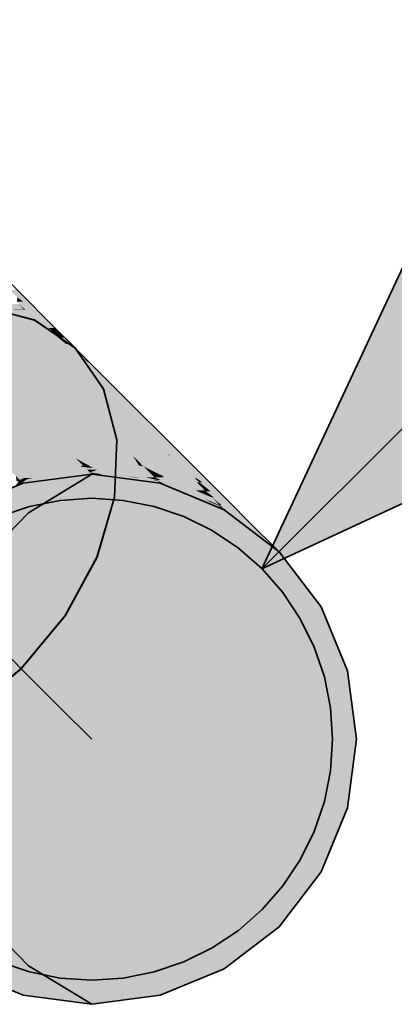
# Model space of a CAD drawing. Extents: x -123 to 597, y -160 to 584.
# Tile 46 of 207: x -37.28 to -35.72, y 25.27 to 29.36. Entities that reach past the tile are written whole.
import ezdxf
from ezdxf.lldxf.tags import DXFTag

# ---------------------------------------------------------------- set-up
doc = ezdxf.new("R2010")
doc.units = 0
doc.layers.get('0').update_dxf_attribs({"lineweight": 35})
doc.layers.add('S_Schmutzwasser', color=7, linetype='Continuous', lineweight=35, true_color=0xcc3300)
doc.layers.add('S_Schmutzwasser-Shading', color=7, linetype='Continuous', lineweight=35, true_color=0xcc3300)
tags = doc.linetypes.add('STRICHPUNKT2', pattern=[12.7, 6.35, -3.175, 0, -3.175]).pattern_tags.tags
tags[10:11] = [DXFTag(74, 4), DXFTag(75, 0), DXFTag(340, '0'), DXFTag(46, 0.0), DXFTag(50, 0.0), DXFTag(44, 0.0), DXFTag(45, 0.0)]
tags[8:9] = [DXFTag(74, 4), DXFTag(75, 0), DXFTag(340, '0'), DXFTag(46, 0.0), DXFTag(50, 0.0), DXFTag(44, 0.0), DXFTag(45, 0.0)]
tags[6:7] = [DXFTag(74, 4), DXFTag(75, 0), DXFTag(340, '0'), DXFTag(46, 0.0), DXFTag(50, 0.0), DXFTag(44, 0.0), DXFTag(45, 0.0)]
tags[4:5] = [DXFTag(74, 4), DXFTag(75, 0), DXFTag(340, '0'), DXFTag(46, 0.0), DXFTag(50, 0.0), DXFTag(44, 0.0), DXFTag(45, 0.0)]

# ---------------------------------------------------------------- blocks, each defined once
blk = doc.blocks.new('Shading-A07ALSCZ1N', base_point=(-37.6608, 28.5884))
at = {"layer": 'S_Schmutzwasser-Shading', "color": 26, "true_color": 0x701c00}
for points in [[(-37.1479, 28.0913), (-37.3918, 28.2967), (-37.3997, 28.2967)], [(-37.1451, 28.0913), (-37.1479, 28.0913), (-37.3918, 28.2967)], [(-37.1451, 28.0913), (-37.2917, 28.238), (-37.3212, 28.238)], [(-37.2669, 28.1884), (-37.292, 28.1884), (-37.2891, 28.2065)], [(-37.1324, 28.0786), (-37.2669, 28.1884), (-37.292, 28.1884)], [(-37.1324, 28.0786), (-37.1451, 28.0913), (-37.1479, 28.0913)]]:
    blk.add_solid(points, dxfattribs=at)
at = {"layer": 'S_Schmutzwasser-Shading', "color": 26, "true_color": 0x812000}
for points in [[(-37.2609, 28.1542), (-37.3072, 28.1542), (-37.3524, 28.1963)], [(-37.2609, 28.1542), (-37.2855, 28.1788), (-37.3143, 28.1788)], [(-37.2787, 28.1275), (-37.306, 28.153), (-37.3755, 28.153)], [(-37.306, 28.153), (-37.2609, 28.1542), (-37.3072, 28.1542)], [(-37.2598, 28.153), (-37.306, 28.153), (-37.2609, 28.1542)], [(-37.252, 28.1275), (-37.2787, 28.1275), (-37.306, 28.153)], [(-37.2184, 28.1116), (-37.2598, 28.153), (-37.306, 28.153)], [(-37.2184, 28.1116), (-37.252, 28.1275), (-37.2787, 28.1275)]]:
    blk.add_solid(points, dxfattribs=at)
at = {"layer": 'S_Schmutzwasser-Shading', "color": 26, "true_color": 0x6f1b00}
for points in [[(-37.1324, 28.0786), (-37.1603, 28.0786), (-37.292, 28.1884)], [(-37.1229, 28.0473), (-37.1248, 28.0473), (-37.2855, 28.1788)], [(-37.1125, 28.0389), (-37.2805, 28.1788), (-37.2855, 28.1788)], [(-37.2555, 28.1542), (-37.2609, 28.1542), (-37.2855, 28.1788)], [(-37.1601, 28.0716), (-37.2555, 28.1542), (-37.2609, 28.1542)], [(-37.209, 28.1116), (-37.2184, 28.1116), (-37.2609, 28.1542)], [(-37.1545, 28.0716), (-37.1601, 28.0716), (-37.2555, 28.1542)], [(-37.1601, 28.0716), (-37.209, 28.1116), (-37.2184, 28.1116)], [(-37.1125, 28.0389), (-37.1324, 28.0786), (-37.1603, 28.0786)], [(-37.0926, 28.0389), (-37.1125, 28.0389), (-37.1324, 28.0786)], [(-37.1248, 28.0473), (-37.1545, 28.0716), (-37.1601, 28.0716)], [(-37.1125, 28.0389), (-37.1229, 28.0473), (-37.1248, 28.0473)], [(-37.0488, 27.9951), (-37.0926, 28.0389), (-37.1125, 28.0389)]]:
    blk.add_solid(points, dxfattribs=at)
blk = doc.blocks.new('Shading-A07ALSD11N', base_point=(-38.6522, 26.5087))
at = {"layer": 'S_Schmutzwasser-Shading', "color": 24, "true_color": 0x912400}
for points in [[(-37.2053, 27.7905), (-37.4288, 28.1667), (-37.4571, 28.1667)], [(-37.2299, 27.8274), (-37.3367, 27.8274), (-37.4517, 28.1586)], [(-37.0527, 27.7905), (-37.2053, 27.7905), (-37.4288, 28.1667)], [(-37.2053, 27.7905), (-37.2299, 27.8274), (-37.3367, 27.8274)], [(-36.9932, 27.7311), (-37.2405, 27.7311), (-37.3367, 27.8274)], [(-36.9932, 27.7311), (-37.0527, 27.7905), (-37.2053, 27.7905)], [(-37.0904, 27.5811), (-36.9932, 27.7311), (-37.2405, 27.7311)], [(-36.8432, 27.5811), (-37.0904, 27.5811), (-36.9932, 27.7311)], [(-36.809, 27.5469), (-36.8432, 27.5811), (-37.0904, 27.5811)], [(-36.809, 27.5469), (-36.9622, 27.5469), (-37.0904, 27.5811)], [(-36.943, 27.5417), (-37.0511, 27.5417), (-37.0904, 27.5811)], [(-36.943, 27.5417), (-36.809, 27.5469), (-36.9622, 27.5469)], [(-37.0471, 27.5377), (-36.943, 27.5417), (-37.0511, 27.5417)]]:
    blk.add_solid(points, dxfattribs=at)
at = {"layer": 'S_Schmutzwasser-Shading', "color": 26, "true_color": 0x812000}
for points in [[(-37.2794, 28.1281), (-37.3902, 28.1281), (-37.4299, 28.1677)], [(-36.9932, 27.7311), (-37.2794, 28.1281), (-37.3902, 28.1281)], [(-36.8546, 27.7311), (-36.9932, 27.7311), (-37.2794, 28.1281)], [(-37.2189, 28.1121), (-37.2623, 28.1121), (-37.2794, 28.1281)], [(-36.6641, 27.553), (-37.2189, 28.1121), (-37.2623, 28.1121)], [(-36.6597, 27.553), (-36.6641, 27.553), (-37.2189, 28.1121)], [(-36.6641, 27.553), (-36.8546, 27.7311), (-36.9932, 27.7311)], [(-36.6546, 27.5479), (-36.8101, 27.5479), (-36.9932, 27.7311)], [(-36.809, 27.5469), (-36.6546, 27.5479), (-36.8101, 27.5479)], [(-36.6536, 27.5469), (-36.809, 27.5469), (-36.6546, 27.5479)], [(-36.598, 27.4912), (-36.6536, 27.5469), (-36.809, 27.5469)], [(-36.6546, 27.5479), (-36.6597, 27.553), (-36.6641, 27.553)]]:
    blk.add_solid(points, dxfattribs=at)
at = {"layer": 'S_Schmutzwasser-Shading', "color": 26, "true_color": 0x6f1b00}
for points in [[(-37.0884, 28.0128), (-37.1124, 28.0128), (-37.2189, 28.1121)], [(-37.1609, 28.0723), (-37.1665, 28.0723), (-37.2189, 28.1121)], [(-36.6141, 27.5479), (-36.6546, 27.5479), (-37.2189, 28.1121)], [(-37.0884, 28.0128), (-37.1609, 28.0723), (-37.1665, 28.0723)], [(-37.1255, 28.048), (-37.1312, 28.048), (-37.1609, 28.0723)], [(-37.0884, 28.0128), (-37.1255, 28.048), (-37.1312, 28.048)], [(-37.1133, 28.0395), (-37.1152, 28.0395), (-37.1255, 28.048)], [(-37.0826, 28.0128), (-37.0884, 28.0128), (-37.1255, 28.048)], [(-37.006, 27.9502), (-37.1133, 28.0395), (-37.1152, 28.0395)], [(-37.0493, 27.9956), (-37.0605, 27.9956), (-37.1133, 28.0395)], [(-37.0066, 27.914), (-37.0884, 28.0128), (-37.1124, 28.0128)], [(-37.006, 27.9502), (-37.0826, 28.0128), (-37.0884, 28.0128)], [(-37.006, 27.9502), (-37.0119, 27.9502), (-37.0884, 28.0128)], [(-36.9678, 27.914), (-37.0066, 27.914), (-37.0884, 28.0128)], [(-36.9936, 27.9398), (-37.0493, 27.9956), (-37.0605, 27.9956)], [(-36.9993, 27.9398), (-37.006, 27.9502), (-37.0119, 27.9502)], [(-36.4284, 27.3747), (-36.9678, 27.914), (-37.0066, 27.914)], [(-36.9936, 27.9398), (-36.9993, 27.9398), (-37.006, 27.9502)], [(-36.9678, 27.914), (-36.9936, 27.9398), (-36.9993, 27.9398)], [(-36.5299, 27.4444), (-36.6141, 27.5479), (-36.6546, 27.5479)], [(-36.5863, 27.4912), (-36.598, 27.4912), (-36.6546, 27.5479)], [(-36.5032, 27.4444), (-36.5299, 27.4444), (-36.6141, 27.5479)], [(-36.5299, 27.4444), (-36.5863, 27.4912), (-36.598, 27.4912)], [(-36.4284, 27.3747), (-36.5032, 27.4444), (-36.5299, 27.4444)]]:
    blk.add_solid(points, dxfattribs=at)
at = {"layer": 'S_Schmutzwasser-Shading', "color": 24, "true_color": 0x9e2700}
for points in [[(-37.1251, 27.5849), (-37.4164, 27.5849), (-37.6617, 27.8301)], [(-37.1157, 27.5806), (-37.5097, 27.8288), (-37.6588, 27.8288)], [(-37.1164, 27.5811), (-37.3367, 27.8274), (-37.5074, 27.8274)], [(-37.0904, 27.5811), (-37.1164, 27.5811), (-37.3367, 27.8274)], [(-37.3828, 27.5806), (-37.1251, 27.5849), (-37.4164, 27.5849)], [(-37.0564, 27.5388), (-37.3704, 27.5388), (-37.4164, 27.5849)], [(-37.1157, 27.5806), (-37.3828, 27.5806), (-37.1251, 27.5849)], [(-37.3484, 27.5762), (-37.1157, 27.5806), (-37.3828, 27.5806)], [(-37.1087, 27.5762), (-37.3484, 27.5762), (-37.1157, 27.5806)], [(-37.0476, 27.5377), (-37.1087, 27.5762), (-37.3484, 27.5762)], [(-37.1157, 27.5806), (-37.0904, 27.5811), (-37.1164, 27.5811)], [(-37.09, 27.5806), (-37.1157, 27.5806), (-37.0904, 27.5811)], [(-37.0476, 27.5377), (-37.09, 27.5806), (-37.1157, 27.5806)], [(-37.0471, 27.5377), (-37.0476, 27.5377), (-37.09, 27.5806)], [(-37.0476, 27.5377), (-37.0564, 27.5388), (-37.3704, 27.5388)], [(-37.0471, 27.5377), (-37.3621, 27.5377), (-37.3704, 27.5388)], [(-37.146, 27.5086), (-37.3402, 27.5086), (-37.3704, 27.5388)], [(-37.146, 27.5086), (-37.0471, 27.5377), (-37.3621, 27.5377)], [(-37.296, 27.4645), (-37.146, 27.5086), (-37.3402, 27.5086)], [(-37.0471, 27.5377), (-37.0471, 27.5377), (-37.0476, 27.5377)]]:
    blk.add_solid(points, dxfattribs=at)
at = {"layer": 'S_Schmutzwasser-Shading', "color": 26, "true_color": 0x8b2200}
for points in [[(-36.8058, 27.5417), (-36.943, 27.5417), (-36.809, 27.5469)], [(-36.7703, 27.5081), (-36.785, 27.5081), (-36.809, 27.5469)], [(-37.0455, 27.5377), (-37.0471, 27.5377), (-36.943, 27.5417)], [(-37.047, 27.5377), (-37.0455, 27.5377), (-37.0471, 27.5377)], [(-36.9239, 27.5377), (-37.047, 27.5377), (-36.943, 27.5417)], [(-36.8539, 27.5042), (-36.9239, 27.5377), (-37.047, 27.5377)], [(-36.8025, 27.4952), (-36.9022, 27.4952), (-37.047, 27.5377)], [(-37.0469, 27.5376), (-37.047, 27.5376), (-37.047, 27.5377)], [(-37.0226, 27.5132), (-37.0469, 27.5376), (-37.047, 27.5376)], [(-36.9181, 27.4999), (-36.9781, 27.4999), (-37.0469, 27.5376)], [(-37.0024, 27.5132), (-37.0226, 27.5132), (-37.0469, 27.5376)], [(-37.0113, 27.5019), (-37.0024, 27.5132), (-37.0226, 27.5132)], [(-36.9818, 27.5019), (-37.0113, 27.5019), (-37.0024, 27.5132)], [(-36.785, 27.5081), (-36.8058, 27.5417), (-36.943, 27.5417)], [(-36.7663, 27.5042), (-36.8539, 27.5042), (-36.9239, 27.5377)], [(-36.7479, 27.4858), (-36.7663, 27.5042), (-36.8539, 27.5042)], [(-36.7663, 27.5042), (-36.7703, 27.5081), (-36.785, 27.5081)], [(-36.9781, 27.4999), (-36.9818, 27.5019), (-37.0113, 27.5019)], [(-36.9022, 27.4952), (-36.9181, 27.4999), (-36.9781, 27.4999)], [(-36.7479, 27.4858), (-36.8025, 27.4952), (-36.9022, 27.4952)]]:
    blk.add_solid(points, dxfattribs=at)
at = {"layer": 'S_Schmutzwasser-Shading', "color": 26, "true_color": 0x7d1f00}
for points in [[(-36.647, 27.5042), (-36.7663, 27.5042), (-36.809, 27.5469)], [(-36.734, 27.4912), (-36.647, 27.5042), (-36.7663, 27.5042)], [(-36.6607, 27.4619), (-36.6806, 27.4619), (-36.7663, 27.5042)], [(-36.7452, 27.4938), (-36.7559, 27.4938), (-36.7663, 27.5042)], [(-36.598, 27.4912), (-36.734, 27.4912), (-36.647, 27.5042)], [(-37.0037, 27.5015), (-37.0108, 27.5015), (-37.0113, 27.5019)], [(-36.9835, 27.4999), (-37.0037, 27.5015), (-37.0108, 27.5015)], [(-36.9039, 27.4823), (-36.9152, 27.4823), (-37.0108, 27.5015)], [(-36.9764, 27.4995), (-36.9998, 27.4995), (-37.0108, 27.5015)], [(-36.9573, 27.4907), (-37.0001, 27.4907), (-37.0108, 27.5015)], [(-36.9781, 27.4999), (-36.9835, 27.4999), (-37.0037, 27.5015)], [(-36.9888, 27.4795), (-36.9573, 27.4907), (-37.0001, 27.4907)], [(-36.9039, 27.4823), (-36.9764, 27.4995), (-36.9998, 27.4995)], [(-36.9011, 27.4795), (-36.9888, 27.4795), (-36.9573, 27.4907)], [(-36.8865, 27.4677), (-36.9011, 27.4795), (-36.9888, 27.4795)], [(-36.9764, 27.4995), (-36.9781, 27.4999), (-36.9835, 27.4999)], [(-36.9715, 27.4995), (-36.9764, 27.4995), (-36.9781, 27.4999)], [(-36.9022, 27.4952), (-36.9585, 27.4952), (-36.9764, 27.4995)], [(-36.9022, 27.4952), (-36.9715, 27.4995), (-36.9764, 27.4995)], [(-36.9039, 27.4823), (-36.9022, 27.4952), (-36.9585, 27.4952)], [(-36.8426, 27.4677), (-36.9039, 27.4823), (-36.9152, 27.4823)], [(-36.85, 27.4823), (-36.9039, 27.4823), (-36.9022, 27.4952)], [(-36.8228, 27.4677), (-36.8426, 27.4677), (-36.9039, 27.4823)], [(-36.7096, 27.4474), (-36.85, 27.4823), (-36.9039, 27.4823)], [(-36.7479, 27.4858), (-36.8544, 27.4858), (-36.9022, 27.4952)], [(-36.7216, 27.4595), (-36.7581, 27.4595), (-36.9022, 27.4952)], [(-36.8426, 27.4677), (-36.8865, 27.4677), (-36.9011, 27.4795)], [(-36.8015, 27.458), (-36.8426, 27.4677), (-36.8865, 27.4677)], [(-36.7216, 27.4595), (-36.7479, 27.4858), (-36.8544, 27.4858)], [(-36.7838, 27.4559), (-36.8228, 27.4677), (-36.8426, 27.4677)], [(-36.7939, 27.458), (-36.8015, 27.458), (-36.8426, 27.4677)], [(-36.7571, 27.4559), (-36.7838, 27.4559), (-36.8228, 27.4677)], [(-36.7479, 27.4858), (-36.7452, 27.4938), (-36.7559, 27.4938)], [(-36.729, 27.4858), (-36.7479, 27.4858), (-36.7452, 27.4938)], [(-36.7408, 27.4833), (-36.729, 27.4858), (-36.7479, 27.4858)], [(-36.7239, 27.4833), (-36.7408, 27.4833), (-36.729, 27.4858)], [(-36.7086, 27.4719), (-36.7239, 27.4833), (-36.7408, 27.4833)], [(-36.5196, 27.4056), (-36.598, 27.4912), (-36.734, 27.4912)], [(-36.7007, 27.4719), (-36.7086, 27.4719), (-36.7239, 27.4833)], [(-36.6806, 27.4619), (-36.7007, 27.4719), (-36.7086, 27.4719)], [(-36.5212, 27.4056), (-36.6607, 27.4619), (-36.6806, 27.4619)], [(-36.5196, 27.4056), (-36.5212, 27.4056), (-36.6607, 27.4619)], [(-36.5123, 27.4056), (-36.5196, 27.4056), (-36.598, 27.4912)], [(-36.7838, 27.4559), (-36.7939, 27.458), (-36.8015, 27.458)], [(-36.7096, 27.4474), (-36.7571, 27.4559), (-36.7838, 27.4559)], [(-36.7096, 27.4474), (-36.7216, 27.4595), (-36.7581, 27.4595)], [(-36.5189, 27.4047), (-36.5196, 27.4056), (-36.5212, 27.4056)], [(-36.5175, 27.4047), (-36.5189, 27.4047), (-36.5196, 27.4056)], [(-36.5075, 27.4007), (-36.5123, 27.4056), (-36.5196, 27.4056)], [(-36.5075, 27.4007), (-36.5175, 27.4047), (-36.5189, 27.4047)]]:
    blk.add_solid(points, dxfattribs=at)
at = {"layer": 'S_Schmutzwasser-Shading', "color": 24, "true_color": 0x972500}
for points in [[(-37.2426, 27.4645), (-37.296, 27.4645), (-37.1429, 27.5084)], [(-37.296, 27.4645), (-37.1429, 27.5084), (-37.1466, 27.5084)], [(-37.2409, 27.4559), (-37.262, 27.4559), (-37.1429, 27.5084)], [(-37.0146, 27.5013), (-37.1563, 27.5013), (-37.1429, 27.5084)], [(-37.1429, 27.5084), (-37.1466, 27.5084), (-37.146, 27.5086)], [(-37.018, 27.5086), (-37.146, 27.5086), (-37.0471, 27.5377)], [(-37.0266, 27.5019), (-37.018, 27.5086), (-37.146, 27.5086)], [(-37.0113, 27.5019), (-37.0266, 27.5019), (-37.018, 27.5086)], [(-37.2797, 27.4481), (-37.2426, 27.4645), (-37.296, 27.4645)], [(-37.2409, 27.4559), (-37.0146, 27.5013), (-37.1563, 27.5013)], [(-37.0146, 27.5013), (-37.0113, 27.5019), (-37.0266, 27.5019)], [(-37.2797, 27.4481), (-37.2409, 27.4559), (-37.262, 27.4559)]]:
    blk.add_solid(points, dxfattribs=at)
at = {"layer": 'S_Schmutzwasser-Shading', "color": 24, "true_color": 0x9f2700}
for points in [[(-37.2797, 27.4481), (-37.2936, 27.4481), (-37.296, 27.4645)], [(-37.2926, 27.442), (-37.2797, 27.4481), (-37.2936, 27.4481)]]:
    blk.add_solid(points, dxfattribs=at)
at = {"layer": 'S_Schmutzwasser-Shading', "color": 26, "true_color": 0x701c00}
for points in [[(-37.2392, 27.4378), (-37.2694, 27.4378), (-36.9812, 27.4718)], [(-37.2694, 27.4378), (-36.9812, 27.4718), (-37.0405, 27.4718)], [(-36.9812, 27.4718), (-37.0405, 27.4718), (-36.9888, 27.4795)], [(-37.2659, 27.4343), (-37.2392, 27.4378), (-37.2694, 27.4378)]]:
    blk.add_solid(points, dxfattribs=at)
at = {"layer": 'S_Schmutzwasser-Shading', "color": 22, "true_color": 0xcc3300}
for points in [[(-36.6965, 27.4343), (-37.2659, 27.4343), (-36.9812, 27.4718)], [(-37.1227, 27.3244), (-37.5312, 27.3244), (-37.2659, 27.4343)], [(-35.8812, 26.3718), (-36.6965, 27.4343), (-37.2659, 27.4343)], [(-36.4312, 27.3244), (-36.6122, 27.3244), (-36.6965, 27.4343)], [(-36.8948, 27.1496), (-37.759, 27.1496), (-37.1227, 27.3244)], [(-37.759, 27.1496), (-37.1227, 27.3244), (-37.5312, 27.3244)], [(-36.478, 27.1496), (-36.4312, 27.3244), (-36.6122, 27.3244)], [(-36.2034, 27.1496), (-36.478, 27.1496), (-36.4312, 27.3244)], [(-37.209, 26.9218), (-37.9338, 26.9218), (-37.759, 27.1496)], [(-35.8812, 26.3718), (-36.8948, 27.1496), (-37.759, 27.1496)], [(-35.8812, 26.3718), (-36.2034, 27.1496), (-36.478, 27.1496)], [(-36.0285, 26.9218), (-36.109, 26.9218), (-36.2034, 27.1496)], [(-36.5685, 26.6565), (-38.0437, 26.6565), (-37.209, 26.9218)], [(-38.0437, 26.6565), (-37.209, 26.9218), (-37.9338, 26.9218)], [(-35.9991, 26.6565), (-36.0285, 26.9218), (-36.109, 26.9218)], [(-35.9187, 26.6565), (-35.9991, 26.6565), (-36.0285, 26.9218)], [(-35.8812, 26.3718), (-38.0812, 26.3718), (-38.0437, 26.6565)], [(-35.8812, 26.3718), (-36.5685, 26.6565), (-38.0437, 26.6565)], [(-35.8812, 26.3718), (-35.9187, 26.6565), (-35.9991, 26.6565)], [(-38.0437, 26.0871), (-35.8812, 26.3718), (-38.0812, 26.3718)], [(-36.5685, 26.0871), (-38.0437, 26.0871), (-35.8812, 26.3718)], [(-36.8948, 25.594), (-37.759, 25.594), (-35.8812, 26.3718)], [(-36.6965, 25.3093), (-37.2659, 25.3093), (-35.8812, 26.3718)], [(-36.2034, 25.594), (-36.478, 25.594), (-35.8812, 26.3718)], [(-35.9187, 26.0871), (-35.9991, 26.0871), (-35.8812, 26.3718)], [(-37.9338, 25.8218), (-36.5685, 26.0871), (-38.0437, 26.0871)], [(-37.209, 25.8218), (-37.9338, 25.8218), (-36.5685, 26.0871)], [(-36.0285, 25.8218), (-36.109, 25.8218), (-35.9187, 26.0871)], [(-36.109, 25.8218), (-35.9187, 26.0871), (-35.9991, 26.0871)], [(-37.759, 25.594), (-37.209, 25.8218), (-37.9338, 25.8218)], [(-36.2034, 25.594), (-36.0285, 25.8218), (-36.109, 25.8218)], [(-37.5312, 25.4192), (-36.8948, 25.594), (-37.759, 25.594)], [(-37.1227, 25.4192), (-37.5312, 25.4192), (-36.8948, 25.594)], [(-36.4312, 25.4192), (-36.6122, 25.4192), (-36.2034, 25.594)], [(-36.6122, 25.4192), (-36.2034, 25.594), (-36.478, 25.594)], [(-37.2659, 25.3093), (-37.1227, 25.4192), (-37.5312, 25.4192)], [(-36.6965, 25.3093), (-36.4312, 25.4192), (-36.6122, 25.4192)], [(-36.9812, 25.2718), (-36.6965, 25.3093), (-37.2659, 25.3093)]]:
    blk.add_solid(points, dxfattribs=at)
at = {"layer": 'S_Schmutzwasser-Shading', "color": 26, "true_color": 0x842100}
for points in [[(-37.1769, 27.4515), (-37.2477, 27.4515), (-36.9888, 27.4795)], [(-37.2477, 27.4515), (-36.9888, 27.4795), (-37.1169, 27.4795)], [(-37.2274, 27.4559), (-37.2409, 27.4559), (-37.0146, 27.5013)], [(-36.9888, 27.4795), (-37.1169, 27.4795), (-37.0106, 27.5013)], [(-37.1169, 27.4795), (-37.0106, 27.5013), (-37.0146, 27.5013)], [(-37.0146, 27.5013), (-37.0108, 27.5015), (-37.0137, 27.5015)], [(-37.0106, 27.5013), (-37.0146, 27.5013), (-37.0108, 27.5015)], [(-37.0108, 27.5015), (-37.0137, 27.5015), (-37.0113, 27.5019)], [(-37.2797, 27.4481), (-37.2477, 27.4515), (-37.2625, 27.4515)], [(-37.2532, 27.4481), (-37.2797, 27.4481), (-37.2477, 27.4515)], [(-37.2694, 27.4378), (-37.2532, 27.4481), (-37.2797, 27.4481)], [(-37.2694, 27.4378), (-37.1769, 27.4515), (-37.2477, 27.4515)], [(-37.2477, 27.4515), (-37.2625, 27.4515), (-37.2409, 27.4559)], [(-37.2477, 27.4515), (-37.2274, 27.4559), (-37.2409, 27.4559)]]:
    blk.add_solid(points, dxfattribs=at)
at = {"layer": 'S_Schmutzwasser-Shading', "color": 26, "true_color": 0x6e1b00}
for points in [[(-36.9392, 27.4718), (-36.9812, 27.4718), (-36.9888, 27.4795)], [(-36.8015, 27.458), (-36.8495, 27.458), (-36.9888, 27.4795)], [(-36.6965, 27.4343), (-36.9392, 27.4718), (-36.9812, 27.4718)], [(-36.5337, 27.4387), (-36.5454, 27.4387), (-36.598, 27.4912)], [(-36.5449, 27.4547), (-36.5534, 27.4547), (-36.598, 27.4912)], [(-36.7607, 27.4442), (-36.8015, 27.458), (-36.8495, 27.458)], [(-36.7838, 27.4559), (-36.7874, 27.4559), (-36.8015, 27.458)], [(-36.7064, 27.4442), (-36.7607, 27.4442), (-36.8015, 27.458)], [(-36.7113, 27.4449), (-36.7838, 27.4559), (-36.7874, 27.4559)], [(-36.7096, 27.4474), (-36.7243, 27.4474), (-36.7838, 27.4559)], [(-36.7071, 27.4449), (-36.7113, 27.4449), (-36.7838, 27.4559)], [(-36.6965, 27.4343), (-36.7064, 27.4442), (-36.7607, 27.4442)], [(-36.7071, 27.4449), (-36.7096, 27.4474), (-36.7243, 27.4474)], [(-36.7064, 27.4442), (-36.7071, 27.4449), (-36.7113, 27.4449)], [(-36.5337, 27.4387), (-36.5449, 27.4547), (-36.5534, 27.4547)], [(-36.5075, 27.4007), (-36.5337, 27.4387), (-36.5454, 27.4387)], [(-36.5299, 27.4444), (-36.5377, 27.4444), (-36.5449, 27.4547)], [(-36.5337, 27.4387), (-36.5299, 27.4444), (-36.5377, 27.4444)], [(-36.5228, 27.4387), (-36.5337, 27.4387), (-36.5299, 27.4444)], [(-36.4873, 27.4007), (-36.5075, 27.4007), (-36.5337, 27.4387)], [(-36.3765, 27.31), (-36.5228, 27.4387), (-36.5337, 27.4387)], [(-36.4284, 27.3747), (-36.4437, 27.3747), (-36.5299, 27.4444)], [(-36.3637, 27.31), (-36.3765, 27.31), (-36.5228, 27.4387)], [(-36.3063, 27.2525), (-36.4873, 27.4007), (-36.5075, 27.4007)], [(-36.3637, 27.31), (-36.4284, 27.3747), (-36.4437, 27.3747)], [(-36.3063, 27.2525), (-36.3637, 27.31), (-36.3765, 27.31)]]:
    blk.add_solid(points, dxfattribs=at)
at = {"layer": 'S_Schmutzwasser-Shading', "color": 26, "true_color": 0x741d00}
for points in [[(-36.7086, 27.4719), (-36.734, 27.4719), (-36.7479, 27.4858)], [(-36.7236, 27.4615), (-36.7086, 27.4719), (-36.734, 27.4719)], [(-36.6884, 27.4615), (-36.7236, 27.4615), (-36.7086, 27.4719)], [(-36.6806, 27.4619), (-36.6894, 27.4619), (-36.7086, 27.4719)], [(-36.6884, 27.4615), (-36.6806, 27.4619), (-36.6894, 27.4619)], [(-36.6796, 27.4615), (-36.6884, 27.4615), (-36.6806, 27.4619)], [(-36.5189, 27.4047), (-36.5495, 27.4047), (-36.6806, 27.4619)], [(-36.482, 27.3753), (-36.5118, 27.3753), (-36.6806, 27.4619)], [(-36.7216, 27.4595), (-36.6884, 27.4615), (-36.7236, 27.4615)], [(-36.6845, 27.4595), (-36.7216, 27.4595), (-36.6884, 27.4615)], [(-36.6, 27.4076), (-36.6099, 27.4076), (-36.7216, 27.4595)], [(-36.5057, 27.3673), (-36.6845, 27.4595), (-36.7216, 27.4595)], [(-36.6994, 27.4492), (-36.7113, 27.4492), (-36.7216, 27.4595)], [(-36.7096, 27.4474), (-36.6994, 27.4492), (-36.7113, 27.4492)], [(-36.6957, 27.4474), (-36.7096, 27.4474), (-36.6994, 27.4492)], [(-36.6099, 27.4076), (-36.6957, 27.4474), (-36.7096, 27.4474)], [(-36.5057, 27.3673), (-36.6796, 27.4615), (-36.6884, 27.4615)], [(-36.4963, 27.3673), (-36.5057, 27.3673), (-36.6796, 27.4615)], [(-36.5093, 27.3673), (-36.6, 27.4076), (-36.6099, 27.4076)], [(-36.5057, 27.3673), (-36.5093, 27.3673), (-36.6, 27.4076)], [(-36.5099, 27.3874), (-36.5189, 27.4047), (-36.5495, 27.4047)], [(-36.5075, 27.4007), (-36.5168, 27.4007), (-36.5189, 27.4047)], [(-36.5099, 27.3874), (-36.5075, 27.4007), (-36.5168, 27.4007)], [(-36.4942, 27.3874), (-36.5099, 27.3874), (-36.5075, 27.4007)], [(-36.482, 27.3753), (-36.4942, 27.3874), (-36.5099, 27.3874)], [(-36.4506, 27.3438), (-36.482, 27.3753), (-36.5118, 27.3753)], [(-36.4929, 27.3607), (-36.5057, 27.3673), (-36.5093, 27.3673)], [(-36.4902, 27.3607), (-36.4929, 27.3607), (-36.5057, 27.3673)], [(-36.4506, 27.3438), (-36.4963, 27.3673), (-36.5057, 27.3673)], [(-36.4506, 27.3438), (-36.4902, 27.3607), (-36.4929, 27.3607)]]:
    blk.add_solid(points, dxfattribs=at)
at = {"layer": 'S_Schmutzwasser-Shading', "color": 26, "true_color": 0x721c00}
for points in [[(-37.3064, 27.4175), (-37.3167, 27.4175), (-37.2659, 27.4343)], [(-37.3167, 27.4175), (-37.2659, 27.4343), (-37.2776, 27.4343)], [(-37.2659, 27.4343), (-37.2776, 27.4343), (-37.2694, 27.4378)]]:
    blk.add_solid(points, dxfattribs=at)
at = {"layer": 'S_Schmutzwasser-Shading', "color": 26, "true_color": 0x892200}
for points in [[(-37.2952, 27.4268), (-37.2694, 27.4378), (-37.2871, 27.4378)], [(-37.2841, 27.442), (-37.2926, 27.442), (-37.2797, 27.4481)], [(-37.2694, 27.4378), (-37.2871, 27.4378), (-37.2797, 27.4481)]]:
    blk.add_solid(points, dxfattribs=at)
at = {"layer": 'S_Schmutzwasser-Shading', "color": 26, "true_color": 0x6b1a00}
for points in [[(-36.7034, 27.4449), (-36.7071, 27.4449), (-36.7096, 27.4474)], [(-36.6099, 27.4076), (-36.6185, 27.4076), (-36.7071, 27.4449)], [(-36.6099, 27.4076), (-36.7034, 27.4449), (-36.7071, 27.4449)], [(-36.7055, 27.4442), (-36.7064, 27.4442), (-36.7071, 27.4449)], [(-36.5184, 27.3653), (-36.5298, 27.3653), (-36.7071, 27.4449)], [(-36.5298, 27.3653), (-36.7055, 27.4442), (-36.7064, 27.4442)], [(-36.6842, 27.4343), (-36.6965, 27.4343), (-36.7064, 27.4442)], [(-36.5298, 27.3653), (-36.6842, 27.4343), (-36.6965, 27.4343)], [(-36.4534, 27.3379), (-36.6099, 27.4076), (-36.6185, 27.4076)], [(-36.4929, 27.3607), (-36.4989, 27.3607), (-36.6099, 27.4076)], [(-36.4446, 27.3379), (-36.4534, 27.3379), (-36.6099, 27.4076)], [(-36.4729, 27.3753), (-36.482, 27.3753), (-36.5075, 27.4007)], [(-36.4481, 27.3314), (-36.5184, 27.3653), (-36.5298, 27.3653)], [(-36.4382, 27.3314), (-36.4481, 27.3314), (-36.5184, 27.3653)], [(-36.4536, 27.3417), (-36.4929, 27.3607), (-36.4989, 27.3607)], [(-36.4506, 27.3438), (-36.4534, 27.3438), (-36.4929, 27.3607)], [(-36.4484, 27.3417), (-36.4536, 27.3417), (-36.4929, 27.3607)], [(-36.3249, 27.2525), (-36.4729, 27.3753), (-36.482, 27.3753)], [(-36.4478, 27.3485), (-36.4553, 27.3485), (-36.482, 27.3753)], [(-36.3063, 27.2525), (-36.3249, 27.2525), (-36.4729, 27.3753)], [(-36.4506, 27.3438), (-36.4478, 27.3485), (-36.4553, 27.3485)], [(-36.4446, 27.3379), (-36.4484, 27.3417), (-36.4536, 27.3417)], [(-36.4484, 27.3417), (-36.4506, 27.3438), (-36.4534, 27.3438)], [(-36.4417, 27.3438), (-36.4506, 27.3438), (-36.4478, 27.3485)], [(-36.2431, 27.1861), (-36.4417, 27.3438), (-36.4506, 27.3438)], [(-36.2399, 27.1861), (-36.2431, 27.1861), (-36.4417, 27.3438)], [(-36.4382, 27.3314), (-36.4446, 27.3379), (-36.4534, 27.3379)], [(-36.4312, 27.3244), (-36.4382, 27.3314), (-36.4481, 27.3314)], [(-36.2399, 27.1861), (-36.3063, 27.2525), (-36.3249, 27.2525)], [(-36.2295, 27.1758), (-36.2399, 27.1861), (-36.2431, 27.1861)]]:
    blk.add_solid(points, dxfattribs=at)
at = {"layer": 'S_Schmutzwasser-Shading', "color": 26, "true_color": 0x671900}
for points in [[(-36.4479, 27.3417), (-36.4484, 27.3417), (-36.4506, 27.3438)], [(-36.3988, 27.3045), (-36.4013, 27.3045), (-36.4506, 27.3438)], [(-36.4013, 27.3045), (-36.4479, 27.3417), (-36.4484, 27.3417)], [(-36.4436, 27.3379), (-36.4446, 27.3379), (-36.4484, 27.3417)], [(-36.4013, 27.3045), (-36.4436, 27.3379), (-36.4446, 27.3379)], [(-36.4362, 27.3314), (-36.4382, 27.3314), (-36.4446, 27.3379)], [(-36.2158, 27.1601), (-36.4362, 27.3314), (-36.4382, 27.3314)], [(-36.4291, 27.3244), (-36.4312, 27.3244), (-36.4382, 27.3314)], [(-36.2138, 27.1601), (-36.2158, 27.1601), (-36.4362, 27.3314)], [(-36.2083, 27.1534), (-36.4291, 27.3244), (-36.4312, 27.3244)], [(-36.2072, 27.1534), (-36.2083, 27.1534), (-36.4291, 27.3244)], [(-36.2342, 27.1758), (-36.3988, 27.3045), (-36.4013, 27.3045)], [(-36.2295, 27.1758), (-36.2342, 27.1758), (-36.3988, 27.3045)], [(-36.2138, 27.1601), (-36.2295, 27.1758), (-36.2342, 27.1758)], [(-36.2072, 27.1534), (-36.2138, 27.1601), (-36.2158, 27.1601)], [(-36.2034, 27.1496), (-36.2072, 27.1534), (-36.2083, 27.1534)]]:
    blk.add_solid(points, dxfattribs=at)
blk = doc.blocks.new('Fallleitung Abwasser-A07ALSM61N', base_point=(-37.9812, 25.3718))
at = {"color": 0, "lineweight": -2}
for p, q in [((-36.2742, 27.0788), (-28.4972, 34.8558)), ((-35.0063, 29.7977), (-36.2742, 27.0788)), ((-33.5552, 28.3467), (-36.2742, 27.0788)), ((-37.1117, 27.3632), (-37.24, 27.3377)), ((-36.9812, 27.3718), (-37.1117, 27.3632)), ((-36.8506, 27.3632), (-36.9812, 27.3718)), ((-36.7224, 27.3377), (-36.8506, 27.3632)), ((-37.24, 27.3377), (-37.3639, 27.2957)), ((-36.5985, 27.2957), (-36.7224, 27.3377)), ((-36.4812, 27.2378), (-36.5985, 27.2957)), ((-36.3724, 27.1652), (-36.4812, 27.2378)), ((-36.2741, 27.0789), (-36.3724, 27.1652)), ((-36.1878, 26.9806), (-36.2741, 27.0789)), ((-36.1151, 26.8718), (-36.1878, 26.9806)), ((-36.0573, 26.7545), (-36.1151, 26.8718)), ((-36.0152, 26.6306), (-36.0573, 26.7545)), ((-35.9897, 26.5023), (-36.0152, 26.6306)), ((-35.9812, 26.3718), (-35.9897, 26.5023)), ((-35.9897, 26.2413), (-35.9812, 26.3718)), ((-36.0152, 26.113), (-35.9897, 26.2413)), ((-36.0573, 25.9891), (-36.0152, 26.113)), ((-36.1151, 25.8718), (-36.0573, 25.9891)), ((-36.1878, 25.763), (-36.1151, 25.8718)), ((-36.2741, 25.6647), (-36.1878, 25.763)), ((-36.3724, 25.5784), (-36.2741, 25.6647)), ((-36.4812, 25.5058), (-36.3724, 25.5784)), ((-36.5985, 25.4479), (-36.4812, 25.5058)), ((-37.3639, 25.4479), (-37.24, 25.4059)), ((-36.7224, 25.4059), (-36.5985, 25.4479)), ((-37.24, 25.4059), (-37.1117, 25.3804)), ((-37.1117, 25.3804), (-36.9812, 25.3718)), ((-36.9812, 25.3718), (-36.8506, 25.3804)), ((-36.8506, 25.3804), (-36.7224, 25.4059))]:
    blk.add_line(p, q, dxfattribs=at)
blk.add_solid([(-36.2742, 27.0788), (-33.5552, 28.3467), (-35.683, 28.3467)], dxfattribs=at)
blk = doc.blocks.new('KG-Bogen 45°-A07ALSS21N', base_point=(-40.1154, 26.2673))
at = {"color": 0, "linetype": 'ByBlock', "lineweight": -2, "ltscale": 0.35}
for p, q in [((-38.5883, 29.4815), (-38.5598, 29.506)), ((-38.5598, 29.506), (-38.5843, 29.4775)), ((-38.5598, 29.506), (-37.6773, 28.6236)), ((-38.6679, 29.4057), (-38.5883, 29.4815)), ((-38.5843, 29.4775), (-38.6601, 29.3979)), ((-38.7931, 29.2837), (-38.6679, 29.4057)), ((-38.6601, 29.3979), (-38.7821, 29.2727)), ((-38.9554, 29.1239), (-38.7931, 29.2837)), ((-38.7821, 29.2727), (-38.9419, 29.1104)), ((-39.1438, 28.937), (-38.9554, 29.1239)), ((-38.9419, 29.1104), (-39.1288, 28.922)), ((-39.3454, 28.736), (-39.1438, 28.937)), ((-39.1288, 28.922), (-39.3298, 28.7204)), ((-39.5464, 28.5344), (-39.3454, 28.736)), ((-39.3298, 28.7204), (-39.5314, 28.5194)), ((-37.6773, 28.6236), (-37.4776, 28.4238)), ((-39.7332, 28.346), (-39.5464, 28.5344)), ((-39.5314, 28.5194), (-39.7198, 28.3326)), ((-37.4776, 28.4238), (-37.2917, 28.238)), ((-39.8931, 28.1837), (-39.7332, 28.346)), ((-39.7198, 28.3326), (-39.8821, 28.1727)), ((-37.2917, 28.238), (-37.1324, 28.0786)), ((-40.0151, 28.0585), (-39.8931, 28.1837)), ((-39.8821, 28.1727), (-40.0073, 28.0507)), ((-37.9164, 28.0848), (-37.6675, 28.1581)), ((-37.6675, 28.1581), (-37.4294, 28.1672)), ((-37.4294, 28.1672), (-37.2184, 28.1116)), ((-38.1592, 27.9525), (-37.9164, 28.0848)), ((-37.2184, 28.1116), (-37.0488, 27.9951)), ((-37.1324, 28.0786), (-37.0488, 27.9951)), ((-40.0909, 27.9789), (-40.0151, 28.0585)), ((-40.0073, 28.0507), (-40.0869, 27.9749)), ((-37.0488, 27.9951), (-36.9322, 27.8255)), ((-40.1154, 27.9504), (-40.0909, 27.9789)), ((-40.0869, 27.9749), (-40.1154, 27.9504)), ((-38.3794, 27.77), (-38.1592, 27.9525)), ((-40.1154, 27.9504), (-39.233, 27.068)), ((-36.9322, 27.8255), (-36.8766, 27.6145)), ((-38.5618, 27.5498), (-38.3794, 27.77)), ((-36.8766, 27.6145), (-36.8858, 27.3764)), ((-38.6942, 27.307), (-38.5618, 27.5498)), ((-36.8858, 27.3764), (-36.959, 27.1275)), ((-38.7675, 27.0581), (-38.6942, 27.307)), ((-36.959, 27.1275), (-37.0914, 26.8846)), ((-39.233, 27.068), (-39.0332, 26.8682)), ((-38.7766, 26.82), (-38.7675, 27.0581)), ((-39.0332, 26.8682), (-38.8474, 26.6824)), ((-37.0914, 26.8846), (-37.2739, 26.6645)), ((-38.721, 26.609), (-38.7766, 26.82)), ((-38.8474, 26.6824), (-38.688, 26.523)), ((-37.2739, 26.6645), (-37.494, 26.482)), ((-38.6044, 26.4394), (-38.721, 26.609)), ((-38.688, 26.523), (-38.6044, 26.4394)), ((-37.494, 26.482), (-37.7368, 26.3496)), ((-38.4349, 26.3229), (-38.6044, 26.4394)), ((-38.2239, 26.2673), (-38.4349, 26.3229)), ((-37.7368, 26.3496), (-37.9858, 26.2764)), ((-37.9858, 26.2764), (-38.2239, 26.2673))]:
    blk.add_line(p, q, dxfattribs=at)
at = {"color": 0, "linetype": 'STRICHPUNKT2', "lineweight": 25, "ltscale": 0.25}
for p, q in [((-39.3376, 28.7282), (-38.4552, 27.8458)), ((-38.4552, 27.8458), (-38.2554, 27.646)), ((-38.2554, 27.646), (-38.0695, 27.4602)), ((-38.0695, 27.4602), (-37.9102, 27.3008)), ((-37.9102, 27.3008), (-37.8266, 27.2172))]:
    blk.add_line(p, q, dxfattribs=at)
blk = doc.blocks.new('KG-Bogen 45°-A07ALSS41N', base_point=(-38.7771, 25.2718))
at = {"color": 0, "linetype": 'ByBlock', "lineweight": -2, "ltscale": 0.35}
for p, q in [((-37.9169, 28.0853), (-37.668, 28.1586)), ((-37.668, 28.1586), (-37.4299, 28.1677)), ((-37.4299, 28.1677), (-37.2189, 28.1121)), ((-38.1597, 27.953), (-37.9169, 28.0853)), ((-37.2189, 28.1121), (-37.0493, 27.9956)), ((-37.0493, 27.9956), (-36.9327, 27.826)), ((-37.0493, 27.9956), (-36.4284, 27.3747)), ((-38.3799, 27.7705), (-38.1597, 27.953)), ((-36.9327, 27.826), (-36.8771, 27.615)), ((-38.5623, 27.5503), (-38.3799, 27.7705)), ((-36.8771, 27.615), (-36.8863, 27.3769)), ((-38.6947, 27.3075), (-38.5623, 27.5503)), ((-37.2659, 27.4343), (-36.9812, 27.4718)), ((-36.9812, 27.4718), (-36.6965, 27.4343)), ((-37.5312, 27.3244), (-37.2659, 27.4343)), ((-36.6965, 27.4343), (-36.4312, 27.3244)), ((-36.8863, 27.3769), (-36.9595, 27.128)), ((-36.4284, 27.3747), (-36.3063, 27.2525)), ((-38.768, 27.0586), (-38.6947, 27.3075)), ((-37.759, 27.1496), (-37.5312, 27.3244)), ((-36.4312, 27.3244), (-36.2034, 27.1496)), ((-36.3063, 27.2525), (-36.2295, 27.1758)), ((-36.2295, 27.1758), (-36.2034, 27.1496)), ((-37.9338, 26.9218), (-37.759, 27.1496)), ((-36.2034, 27.1496), (-36.0285, 26.9218)), ((-36.9595, 27.128), (-37.0919, 26.8851)), ((-38.7771, 26.8205), (-38.768, 27.0586)), ((-38.0437, 26.6565), (-37.9338, 26.9218)), ((-36.0285, 26.9218), (-35.9187, 26.6565)), ((-37.0919, 26.8851), (-37.2744, 26.665)), ((-38.7215, 26.6095), (-38.7771, 26.8205)), ((-38.0812, 26.3718), (-38.0437, 26.6565)), ((-37.2744, 26.665), (-37.4945, 26.4825)), ((-35.9187, 26.6565), (-35.8812, 26.3718)), ((-38.6049, 26.4399), (-38.7215, 26.6095)), ((-37.4945, 26.4825), (-37.7373, 26.3501)), ((-38.4354, 26.3234), (-38.6049, 26.4399)), ((-38.6049, 26.4399), (-37.9841, 25.8191)), ((-38.0437, 26.0871), (-38.0812, 26.3718)), ((-35.8812, 26.3718), (-35.9187, 26.0871)), ((-38.2244, 26.2678), (-38.4354, 26.3234)), ((-37.7373, 26.3501), (-37.9863, 26.2769)), ((-37.9863, 26.2769), (-38.2244, 26.2678)), ((-37.9338, 25.8218), (-38.0437, 26.0871)), ((-35.9187, 26.0871), (-36.0285, 25.8218)), ((-37.9841, 25.8191), (-37.8619, 25.6969)), ((-37.759, 25.594), (-37.9338, 25.8218)), ((-36.0285, 25.8218), (-36.2034, 25.594)), ((-37.8619, 25.6969), (-37.7852, 25.6201)), ((-37.7852, 25.6201), (-37.759, 25.594)), ((-37.5312, 25.4192), (-37.759, 25.594)), ((-36.2034, 25.594), (-36.4312, 25.4192)), ((-37.2659, 25.3093), (-37.5312, 25.4192)), ((-36.4312, 25.4192), (-36.6965, 25.3093)), ((-36.9812, 25.2718), (-37.2659, 25.3093)), ((-36.6965, 25.3093), (-36.9812, 25.2718))]:
    blk.add_line(p, q, dxfattribs=at)
at = {"color": 0, "lineweight": -2}
for p, q in [((-36.9812, 27.4718), (-37.2439, 27.3121)), ((-37.2439, 27.3121), (-37.4577, 27.091)), ((-37.6096, 27.1575), (-37.4043, 27.1575)), ((-37.4577, 27.091), (-37.6084, 26.823)), ((-37.8336, 26.8432), (-37.6, 26.8432)), ((-37.6084, 26.823), (-37.6863, 26.5255)), ((-37.9285, 26.5289), (-37.6859, 26.5289)), ((-37.6863, 26.5255), (-37.6863, 26.218)), ((-37.9285, 26.2147), (-37.6859, 26.2147)), ((-37.6863, 26.218), (-37.6084, 25.9206)), ((-37.6084, 25.9206), (-37.4577, 25.6526)), ((-37.8336, 25.9004), (-37.6, 25.9004)), ((-37.4577, 25.6526), (-37.2439, 25.4315)), ((-37.6096, 25.5861), (-37.4043, 25.5861)), ((-37.2439, 25.4315), (-36.9812, 25.2718))]:
    blk.add_line(p, q, dxfattribs=at)
at = {"color": 0, "linetype": 'STRICHPUNKT2', "lineweight": 25, "ltscale": 0.25}
for p, q in [((-37.8271, 27.2177), (-37.2062, 26.5969)), ((-37.2062, 26.5969), (-37.0841, 26.4747)), ((-37.0841, 26.4747), (-37.0073, 26.398)), ((-37.0073, 26.398), (-36.9812, 26.3718)), ((-36.9812, 26.3718), (-36.9812, 26.3718))]:
    blk.add_line(p, q, dxfattribs=at)

msp = doc.modelspace()

# ---------------------------------------------------------------- block references
at = {"layer": 'S_Schmutzwasser', "ltscale": 0.35}
for name, p in [('Fallleitung Abwasser-A07ALSM61N', (-37.9812, 25.3718)), ('KG-Bogen 45°-A07ALSS21N', (-40.1154, 26.2673)), ('KG-Bogen 45°-A07ALSS41N', (-38.7771, 25.2718))]:
    msp.add_blockref(name, p, dxfattribs=at)
at = {"layer": 'S_Schmutzwasser'}
for name, p in [('Shading-A07ALSCZ1N', (-37.6608, 28.5884)), ('Shading-A07ALSD11N', (-38.6522, 26.5087))]:
    msp.add_blockref(name, p, dxfattribs=at)

doc.saveas('drawing.dxf')
